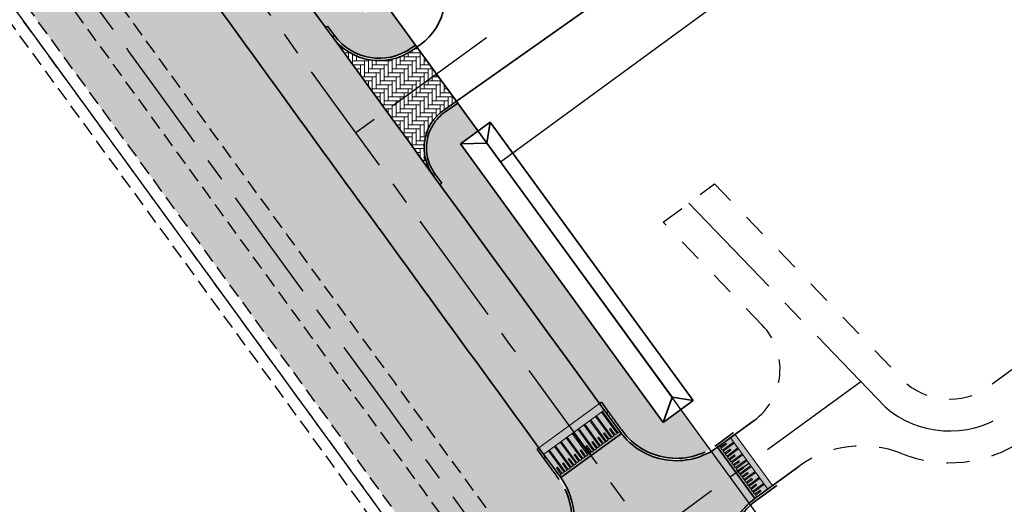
# Model space of a CAD drawing. Header units: metres. Extents: x 150631 to 152219, y 482740 to 484556.
# Tile 27 of 48: x 151075 to 151161, y 483790 to 483832. Entities that reach past the tile are written whole.
import ezdxf

# ---------------------------------------------------------------- set-up
doc = ezdxf.new("R2010")
doc.units = ezdxf.units.M
for name, pattern in [('AM-AS', [16, 10, -2, 2, -2]), ('DASHED2', [0.375, 0.25, -0.125]), ('VH-OPSLUITBAND_150X250', [24, 16, -2, 4, -2]), ('XX-HIDDEN', [4, 2, -2])]:
    doc.linetypes.add(name, pattern=pattern)
doc.layers.get('0').update_dxf_attribs({"lineweight": 25})
for name, color, linetype, lineweight, true_color in [('B-WE-KG-GRENS_PERCEEL-GV', 1, 'Continuous', 30, 0xff0000), ('IRP-V-verharding-rijbaan', 7, 'Continuous', 0, 0xffb061), ('N-WE-GR-STADSLANDBOUW-A', 7, 'Continuous', 35, 0xffff9e)]:
    doc.layers.add(name, color=color, linetype=linetype, lineweight=lineweight, true_color=true_color)
for name, color, linetype, lineweight in [('N-WE-AM-AS_FIETSPAD-G', 3, 'AM-AS', 30), ('N-WE-AM-AS_KAVELWEG-G', 170, 'AM-AS', 30), ('N-WE-AM-AS_WEG-G', 10, 'AM-AS', 30), ('N-WE-VH-KANTOPSLUITING_OPSLUITBAND_200X250-G', 150, 'VH-OPSLUITBAND_150X250', 35), ('N-WE-VH-KANTOPSLUITING_VOORKANTBAND-G', 190, 'Continuous', 30), ('N-WE-VH-KANTVERHARDING-G', 2, 'Continuous', 35), ('N-WE-VH-MATERIAALGRENS-G', 7, 'XX-HIDDEN', 25), ('N-WE-VH-VERHARDING_ASFALT-A', 252, 'Continuous', 18), ('N-WE-VH-VERHARDING_BETONSTRAATSTEEN-A', 252, 'Continuous', 18), ('VRK-ontwerp', 2, 'Continuous', 0)]:
    doc.layers.add(name, color=color, linetype=linetype, lineweight=lineweight)
doc.layers.add('N-WE-VH-VERHARDING_TEGEL-A', color=252, linetype='Continuous', lineweight=18, plot=False)

# ---------------------------------------------------------------- blocks, each defined once
blk = doc.blocks.new('*U72')
at = {"layer": 'VRK-ontwerp', "transparency": 33554607}
blk.add_hatch(color=9, dxfattribs=at).paths.add_polyline_path([(0, -5.551115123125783e-17), (1.909938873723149e-11, -0.6999999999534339), (6.500000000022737, -0.7000000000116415), (6.500000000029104, 5.820766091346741e-11)])
at = {"layer": 'VRK-ontwerp'}
blk.add_hatch(color=7, dxfattribs=at).paths.add_polyline_path([(6.5, -3.199999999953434), (6.50000000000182, -2.999999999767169), (6.299999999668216, -2.999999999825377), (6.2999999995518, -0.7000000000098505), (6.194999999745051, -0.7000000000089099), (6.194999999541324, -2.999999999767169), (5.984999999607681, -2.999999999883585), (5.984999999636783, -2.299999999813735), (5.879999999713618, -2.299999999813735), (5.879999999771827, -2.999999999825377), (5.669999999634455, -2.999999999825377), (5.669999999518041, -0.7000000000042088), (5.564999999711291, -0.7000000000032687), (5.564999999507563, -2.999999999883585), (5.35499999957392, -3), (5.354999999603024, -2.299999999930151), (5.249999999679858, -2.299999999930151), (5.249999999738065, -2.999999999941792), (5.039999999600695, -2.999999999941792), (5.03999999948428, -0.6999999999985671), (4.93499999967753, -0.699999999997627), (4.934999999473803, -2.999999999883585), (4.72499999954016, -3), (4.724999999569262, -2.299999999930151), (4.619999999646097, -2.299999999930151), (4.619999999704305, -2.999999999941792), (4.409999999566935, -2.999999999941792), (4.409999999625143, -0.6999999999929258), (4.304999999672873, -0.6999999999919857), (4.304999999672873, -2.999999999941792), (4.094999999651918, -3), (4.094999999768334, -2.299999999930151), (3.989999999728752, -2.299999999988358), (3.989999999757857, -3), (3.77999999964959, -2.999999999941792), (3.779999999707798, -0.6999999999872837), (3.674999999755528, -0.6999999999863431), (3.67499999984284, -2.999999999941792), (3.464999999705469, -2.999999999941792), (3.464999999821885, -2.299999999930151), (3.359999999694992, -2.300000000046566), (3.359999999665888, -2.999999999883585), (3.149999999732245, -2.999999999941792), (3.149999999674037, -0.699999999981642), (3.044999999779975, -0.6999999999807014), (3.044999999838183, -2.999999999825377), (2.834999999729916, -2.999999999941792), (2.83499999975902, -2.299999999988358), (2.729999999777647, -2.299999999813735), (2.729999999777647, -3), (2.519999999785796, -3), (2.51999999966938, -0.6999999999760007), (2.414999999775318, -0.6999999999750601), (2.414999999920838, -2.999999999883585), (2.204999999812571, -3.000000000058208), (2.204999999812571, -2.299999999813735), (2.099999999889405, -2.299999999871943), (2.099999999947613, -3.000000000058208), (1.889999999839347, -3.000000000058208), (1.889999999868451, -0.699999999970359), (1.784999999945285, -0.6999999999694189), (1.785000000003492, -3.000000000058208), (1.574999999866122, -3.000000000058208), (1.57499999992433, -2.299999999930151), (1.469999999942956, -2.299999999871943), (1.469999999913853, -3), (1.259999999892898, -2.999999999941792), (1.259999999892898, -0.6999999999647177), (1.154999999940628, -0.6999999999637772), (1.155000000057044, -3), (0.9449999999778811, -3), (0.9449999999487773, -2.299999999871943), (0.8399999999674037, -2.300000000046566), (0.8400000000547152, -3), (0.6300000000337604, -2.999999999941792), (0.6299999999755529, -0.6999999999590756), (0.5250000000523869, -0.699999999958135), (0.5249999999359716, -3), (0.3150000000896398, -3), (0.315000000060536, -2.299999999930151), (0.2099999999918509, -2.299999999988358), (0.2100000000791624, -3), (8.185452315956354e-11, -2.999999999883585), (8.731171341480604e-11, -3.199999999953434)])
at = {"layer": 'VRK-ontwerp', "true_color": 0x636466, "transparency": 33554602}
for points in [[(0.5250000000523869, -0.6999999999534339), (2.91038304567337e-11, -0.6999999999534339), (8.731149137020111e-11, -2.999999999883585), (0.2100000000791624, -3), (0.2099999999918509, -2.299999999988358), (0.315000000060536, -2.299999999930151), (0.3150000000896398, -3), (0.5249999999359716, -3)], [(1.154999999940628, -0.6999999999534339), (0.6299999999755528, -0.6999999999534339), (0.6300000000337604, -2.999999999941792), (0.8400000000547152, -3), (0.8399999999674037, -2.300000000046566), (0.9449999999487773, -2.299999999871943), (0.9449999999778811, -3), (1.155000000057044, -3)], [(1.784999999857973, -0.6999999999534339), (1.259999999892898, -0.6999999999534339), (1.259999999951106, -2.999999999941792), (1.46999999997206, -3), (1.469999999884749, -2.300000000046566), (1.574999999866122, -2.299999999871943), (1.574999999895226, -3), (1.784999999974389, -3)], [(2.414999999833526, -0.6999999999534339), (1.889999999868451, -0.6999999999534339), (1.889999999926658, -2.999999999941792), (2.099999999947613, -3), (2.099999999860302, -2.300000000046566), (2.204999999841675, -2.299999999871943), (2.204999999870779, -3), (2.414999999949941, -3)], [(3.044999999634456, -0.6999999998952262), (2.51999999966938, -0.6999999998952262), (2.519999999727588, -2.999999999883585), (2.729999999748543, -2.999999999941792), (2.729999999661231, -2.299999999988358), (2.834999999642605, -2.299999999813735), (2.834999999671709, -2.999999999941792), (3.044999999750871, -2.999999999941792)], [(3.674999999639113, -0.6999999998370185), (3.149999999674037, -0.6999999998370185), (3.149999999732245, -2.999999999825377), (3.3599999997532, -2.999999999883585), (3.359999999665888, -2.299999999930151), (3.464999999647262, -2.299999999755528), (3.464999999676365, -2.999999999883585), (3.674999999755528, -2.999999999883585)], [(4.304999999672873, -0.7000000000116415), (3.779999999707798, -0.7000000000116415), (3.779999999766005, -3), (3.98999999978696, -3.000000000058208), (3.989999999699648, -2.300000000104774), (4.094999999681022, -2.299999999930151), (4.094999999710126, -3.000000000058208), (4.304999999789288, -3.000000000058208)], [(4.934999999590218, -0.7000000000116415), (4.409999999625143, -0.7000000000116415), (4.40999999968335, -3), (4.619999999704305, -3.000000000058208), (4.619999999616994, -2.300000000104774), (4.724999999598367, -2.299999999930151), (4.724999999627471, -3.000000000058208), (4.934999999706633, -3.000000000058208)], [(5.564999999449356, -0.6999999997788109), (5.03999999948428, -0.6999999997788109), (5.039999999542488, -2.999999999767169), (5.249999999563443, -2.999999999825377), (5.249999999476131, -2.299999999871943), (5.354999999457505, -2.29999999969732), (5.354999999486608, -2.999999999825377), (5.564999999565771, -2.999999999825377)], [(6.194999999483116, -0.6999999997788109), (5.669999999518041, -0.6999999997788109), (5.669999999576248, -2.999999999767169), (5.879999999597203, -2.999999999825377), (5.879999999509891, -2.299999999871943), (5.984999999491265, -2.29999999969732), (5.984999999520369, -2.999999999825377), (6.194999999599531, -2.999999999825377)], [(6.299999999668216, -2.999999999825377), (6.500000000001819, -2.999999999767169), (6.500000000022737, -0.7000000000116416), (6.299999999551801, -0.7000000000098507)]]:
    blk.add_hatch(color=251, dxfattribs=at).paths.add_polyline_path(points)
at = {"layer": 'N-WE-VH-KANTVERHARDING-G', "lineweight": 5}
for p, q in [((0, 0), (8.731149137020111e-11, -3.199999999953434)), ((0, 0), (6.500000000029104, 5.820766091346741e-11)), ((6.500000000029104, 5.820766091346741e-11), (6.5, -3.199999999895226)), ((2.91038304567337e-11, -0.6999999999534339), (6.5, -0.7000000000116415)), ((0.5249999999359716, -0.7000000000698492), (0.6299999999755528, -0.7000000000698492)), ((0.5250000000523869, -0.7000000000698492), (0.5249999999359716, -3.000000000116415)), ((0.6299999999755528, -0.7000000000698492), (0.6300000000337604, -2.999999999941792)), ((1.154999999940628, -0.7000000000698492), (1.259999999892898, -0.7000000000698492)), ((1.154999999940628, -0.7000000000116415), (1.155000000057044, -2.999999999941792)), ((1.259999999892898, -0.7000000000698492), (1.259999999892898, -2.999999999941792)), ((1.784999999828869, -0.7000000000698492), (1.889999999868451, -0.7000000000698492)), ((1.784999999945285, -0.7000000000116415), (1.785000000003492, -2.999999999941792)), ((1.889999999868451, -0.7000000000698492), (1.889999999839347, -3.000000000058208)), ((2.414999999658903, -0.7000000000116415), (2.51999999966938, -0.7000000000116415)), ((2.414999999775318, -0.7000000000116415), (2.414999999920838, -2.999999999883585)), ((2.51999999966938, -0.7000000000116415), (2.519999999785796, -3)), ((3.044999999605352, -0.7000000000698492), (3.149999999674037, -0.6999999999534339)), ((3.044999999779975, -0.7000000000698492), (3.044999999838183, -2.999999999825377)), ((3.149999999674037, -0.6999999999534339), (3.149999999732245, -2.999999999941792)), ((3.674999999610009, -0.7000000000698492), (3.779999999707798, -0.7000000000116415)), ((3.674999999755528, -0.7000000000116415), (3.674999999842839, -3)), ((3.779999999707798, -0.7000000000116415), (3.77999999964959, -3)), ((4.304999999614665, -0.7000000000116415), (4.409999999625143, -0.6999999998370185)), ((4.304999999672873, -0.7000000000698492), (4.304999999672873, -2.999999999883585)), ((4.409999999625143, -0.6999999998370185), (4.409999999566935, -2.999999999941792)), ((4.934999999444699, -0.7000000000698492), (5.03999999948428, -0.6999999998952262)), ((4.93499999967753, -0.7000000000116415), (4.934999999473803, -2.999999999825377)), ((5.03999999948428, -0.6999999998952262), (5.039999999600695, -2.999999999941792)), ((5.56499999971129, -0.7000000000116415), (5.564999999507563, -2.999999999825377)), ((5.669999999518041, -0.6999999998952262), (5.669999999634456, -2.999999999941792)), ((6.19499999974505, -0.6999999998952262), (6.194999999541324, -2.999999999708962)), ((6.299999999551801, -0.6999999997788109), (6.299999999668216, -2.999999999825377)), ((0.2100000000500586, -2.299999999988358), (0.3150000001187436, -2.299999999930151)), ((0.2099999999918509, -2.300000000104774), (0.2100000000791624, -3)), ((0.315000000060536, -2.299999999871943), (0.3150000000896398, -3)), ((0.8399999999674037, -2.300000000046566), (0.9450000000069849, -2.299999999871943)), ((0.8399999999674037, -2.300000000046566), (0.8400000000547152, -3.000000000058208)), ((0.9449999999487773, -2.299999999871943), (0.9449999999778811, -3)), ((1.469999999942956, -2.299999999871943), (1.57499999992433, -2.299999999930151)), ((1.469999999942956, -2.299999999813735), (1.469999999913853, -2.999999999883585)), ((1.57499999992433, -2.299999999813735), (1.574999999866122, -3.000000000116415)), ((2.099999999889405, -2.299999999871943), (2.204999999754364, -2.299999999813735)), ((2.099999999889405, -2.299999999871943), (2.099999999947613, -3.000000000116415)), ((2.204999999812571, -2.299999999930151), (2.204999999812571, -2.999999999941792)), ((2.729999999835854, -2.299999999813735), (2.83499999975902, -2.299999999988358)), ((2.729999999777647, -2.299999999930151), (2.729999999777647, -3.000000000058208)), ((2.83499999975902, -2.299999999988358), (2.834999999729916, -2.999999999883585)), ((3.359999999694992, -2.300000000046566), (3.464999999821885, -2.299999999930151)), ((3.359999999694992, -2.300000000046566), (3.359999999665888, -2.999999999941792)), ((3.464999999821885, -2.299999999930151), (3.464999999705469, -2.999999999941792)), ((3.989999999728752, -2.299999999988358), (4.094999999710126, -2.299999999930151)), ((3.989999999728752, -2.299999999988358), (3.989999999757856, -3)), ((4.094999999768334, -2.299999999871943), (4.094999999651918, -2.999999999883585)), ((4.619999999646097, -2.299999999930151), (4.724999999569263, -2.299999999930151)), ((4.619999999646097, -2.299999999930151), (4.619999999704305, -2.999999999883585)), ((4.724999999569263, -2.299999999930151), (4.724999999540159, -2.999999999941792)), ((5.249999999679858, -2.299999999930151), (5.354999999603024, -2.299999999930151)), ((5.249999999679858, -2.299999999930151), (5.249999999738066, -2.999999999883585)), ((5.354999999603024, -2.299999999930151), (5.35499999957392, -2.999999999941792)), ((5.879999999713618, -2.299999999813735), (5.984999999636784, -2.299999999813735)), ((5.879999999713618, -2.299999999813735), (5.879999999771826, -2.999999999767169)), ((5.984999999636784, -2.299999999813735), (5.98499999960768, -2.999999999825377)), ((0.2100000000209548, -3), (1.455191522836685e-10, -2.999999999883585)), ((8.731149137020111e-11, -3.199999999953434), (6.5, -3.199999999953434)), ((0.5250000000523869, -3), (0.3150000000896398, -3)), ((0.8399999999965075, -3), (0.6300000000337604, -2.999999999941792)), ((1.154999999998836, -3), (0.9449999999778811, -3)), ((1.259999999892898, -2.999999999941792), (1.46999999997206, -3)), ((1.57499999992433, -3.000000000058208), (1.785000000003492, -3.000000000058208)), ((1.889999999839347, -3.000000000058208), (2.099999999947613, -3.000000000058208)), ((2.204999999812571, -3.000000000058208), (2.414999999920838, -2.999999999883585)), ((2.519999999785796, -3), (2.729999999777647, -3)), ((2.834999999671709, -2.999999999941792), (3.04499999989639, -2.999999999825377)), ((3.149999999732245, -2.999999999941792), (3.359999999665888, -2.999999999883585)), ((3.464999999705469, -2.999999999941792), (3.674999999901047, -2.999999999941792)), ((3.779999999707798, -2.999999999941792), (3.989999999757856, -3)), ((4.094999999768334, -3), (4.304999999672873, -2.999999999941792)), ((4.409999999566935, -2.999999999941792), (4.619999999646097, -2.999999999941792)), ((4.724999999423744, -3), (4.934999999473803, -2.999999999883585)), ((5.039999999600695, -2.999999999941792), (5.249999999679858, -2.999999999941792)), ((5.354999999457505, -3), (5.564999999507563, -2.999999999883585)), ((5.669999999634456, -2.999999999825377), (5.879999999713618, -2.999999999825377)), ((5.984999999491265, -2.999999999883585), (6.194999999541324, -2.999999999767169)), ((6.299999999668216, -2.999999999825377), (6.500000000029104, -2.999999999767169))]:
    blk.add_line(p, q, dxfattribs=at)

msp = doc.modelspace()

# ---------------------------------------------------------------- hatches: boundary and pattern name
at = {"layer": 'IRP-V-verharding-rijbaan', "transparency": 33554610}
h = msp.add_hatch(color=256, dxfattribs=at)
h.dxf.hatch_style = 1
h.paths.add_polyline_path([(151120.8509367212, 483777.3418068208), (151117.6035623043, 483781.7812568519), (151115.8406969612, 483780.4677182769), (151119.1411968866, 483776.0609135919)])
edge = h.paths.add_edge_path()
edge.add_line((151120.4037868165, 483783.8806051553), (151123.6512006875, 483779.4411911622))
edge.add_line((151123.6512006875, 483779.4411911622), (151124.1972241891, 483779.8504393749))
edge.add_arc((151127.7957078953, 483775.0493025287), 5.999999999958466, 36.21659925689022, 126.85180036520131, ccw=False)
edge.add_line((151132.6364429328, 483778.5943391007), (151137.8805725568, 483782.434795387))
edge.add_arc((151142.6644603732, 483786.0588310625), 6.001601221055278, 126.19838180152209, 217.1457601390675, ccw=False)
edge.add_arc((155198.8566674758, 486762.5836077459), 5031.138373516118, 216.1410733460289, 216.2037086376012, ccw=False)
edge.add_arc((151132.3304552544, 483800.1862976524), 6.002026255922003, 217.2994873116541, 306.1827210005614, ccw=False)
edge.add_line((151127.555969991, 483796.5491820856), (151122.307645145, 483792.7144609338))
edge.add_arc((151117.463037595, 483789.1747183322), 5.999999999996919, -53.1481996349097, 36.153963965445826, ccw=False)
edge.add_line((151121.0615213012, 483784.3735814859), (151120.4037868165, 483783.8806051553))
at = {"layer": 'N-WE-GR-STADSLANDBOUW-A', "transparency": 33554559}
h = msp.add_hatch(color=256, dxfattribs=at)
h.dxf.hatch_style = 1
edge = h.paths.add_edge_path()
edge.add_arc((164043.8852763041, 493233.9454272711), 15993.25000235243, 215.5787780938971, 215.9766997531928, ccw=False)
edge.add_line((151036.3140549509, 483928.7244971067), (151037.8853708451, 483929.8318360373))
edge.add_line((151037.8853708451, 483929.8318360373), (151031.3018293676, 483939.084527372))
edge.add_arc((151035.1083637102, 483934.7084222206), 5.799999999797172, 131.0182224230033, 215.5826044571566)
edge.add_line((151030.3913544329, 483931.333540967), (151034.6778371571, 483925.3397753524))
edge.add_line((151034.6778371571, 483925.3397753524), (151034.5150406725, 483925.2233372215))
edge.add_line((151034.5150406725, 483925.2233372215), (151072.8997783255, 483871.8118109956))
edge.add_line((151072.8997783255, 483871.8118109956), (151073.0619485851, 483871.9288614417))
edge.add_line((151073.0619485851, 483871.9288614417), (151087.0558376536, 483852.5711742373))
edge.add_line((151087.0558376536, 483852.5711742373), (151086.8938423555, 483852.453881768))
edge.add_line((151086.8938423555, 483852.453881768), (151101.9638656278, 483831.6753908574))
edge.add_line((151101.9638656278, 483831.6753908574), (151102.1256651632, 483831.7929532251))
edge.add_line((151102.1256651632, 483831.7929532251), (151102.7134770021, 483830.9839555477))
edge.add_arc((151106.6155724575, 483833.8378519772), 4.834363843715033, 216.1808174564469, 310.2286256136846)
edge.add_line((151109.7377941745, 483830.1469435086), (151106.9315672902, 483833.996997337))
edge.add_line((151106.9315672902, 483833.996997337), (151105.3991814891, 483832.9016973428))
edge.add_line((151105.3991814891, 483832.9016973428), (151101.2523959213, 483838.6114916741))
h = msp.add_hatch(color=256, dxfattribs=at)
h.dxf.hatch_style = 1
edge = h.paths.add_edge_path()
edge.add_line((151120.8483259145, 483794.3729286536), (151120.25853028, 483795.1804811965))
edge.add_line((151120.25853028, 483795.1804811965), (151120.4200407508, 483795.2984403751))
edge.add_line((151120.4200407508, 483795.2984403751), (151081.6282326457, 483848.6429296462))
edge.add_line((151081.6282326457, 483848.6429296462), (151081.4662373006, 483848.5256372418))
edge.add_line((151081.4662373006, 483848.5256372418), (151079.5897937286, 483851.1177821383))
edge.add_arc((151074.8912497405, 483847.7172403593), 5.799999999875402, 35.89490393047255, 126.085609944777)
edge.add_line((151071.4750879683, 483852.4044398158), (151070.8859851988, 483851.9739144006))
edge.add_arc((164043.885274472, 493233.9454259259), 16010.00000007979, 215.8741593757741, 216.174765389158)
edge.add_line((151120.2874296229, 483784.0396725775), (151120.9415718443, 483784.5336193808))
edge.add_arc((151117.4630375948, 483789.1747183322), 5.800000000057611, 306.8518003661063, 396.1539639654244)
edge.add_line((151122.1461582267, 483792.5964695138), (151120.8483259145, 483794.3729286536))
h = msp.add_hatch(color=256, dxfattribs=at)
h.dxf.hatch_style = 1
edge = h.paths.add_edge_path()
edge.add_arc((164043.8852744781, 493233.9454259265), 16013.50000008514, 215.881383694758, 216.1678318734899, ccw=False)
edge.add_arc((151067.6127671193, 483847.1146472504), 2.000000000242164, 35.8813836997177, 126.0856099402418)
edge.add_line((151066.4347803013, 483848.7309229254), (151065.9404828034, 483848.3706651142))
edge.add_line((151065.9404828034, 483848.3706651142), (151065.1323449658, 483847.7816717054))
edge.add_line((151065.1323449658, 483847.7816717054), (151064.6847624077, 483847.4554610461))
edge.add_line((151064.6847624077, 483847.4554610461), (151066.3307504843, 483845.1903476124))
edge.add_line((151066.3307504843, 483845.1903476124), (151067.1418004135, 483845.7812559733))
edge.add_line((151067.1418004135, 483845.7812559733), (151113.3652127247, 483782.3373388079))
edge.add_line((151113.3652127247, 483782.3373388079), (151112.5609905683, 483781.7429709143))
edge.add_line((151112.5609905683, 483781.7429709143), (151114.2029039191, 483779.4893657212))
edge.add_line((151114.2029039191, 483779.4893657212), (151114.5829544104, 483779.7677937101))
edge.add_line((151114.5829544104, 483779.7677937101), (151115.383143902, 483780.3675410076))
edge.add_line((151115.383143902, 483780.3675410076), (151115.90335567, 483780.757443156))
edge.add_arc((151114.7038611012, 483782.3578221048), 2.000000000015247, 306.8518003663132, 396.1678318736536)
at = {"layer": 'N-WE-GR-STADSLANDBOUW-A', "transparency": 33554610}
h = msp.add_hatch(color=256, dxfattribs=at)
h.dxf.hatch_style = 1
h.paths.add_polyline_path([(151135.2355214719, 483795.1642548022), (151132.7202705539, 483798.6151848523), (151131.1848077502, 483797.4960417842), (151113.6217852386, 483821.5924853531), (151115.157246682, 483822.7116274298), (151113.3901841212, 483825.1359809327), (151112.2960883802, 483824.3648229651, 0.4187054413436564), (151111.4131901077, 483819.0222880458), (151112.0017497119, 483818.2138342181), (151111.8400842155, 483818.0961406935, 0.0003667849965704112), (151125.6683657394, 483799.1331615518), (151125.8298762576, 483799.2511206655), (151126.4196718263, 483798.4435680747), (151126.4196970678, 483798.4435865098, 3.253752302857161e-05), (151127.6481212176, 483796.7626641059, 0.3833647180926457)])
at = {"layer": 'N-WE-VH-VERHARDING_ASFALT-A', "transparency": 33554585}
h = msp.add_hatch(color=256, dxfattribs=at)
h.dxf.hatch_style = 1
edge = h.paths.add_edge_path()
edge.add_line((151086.8935831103, 483852.453694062), (151081.6282326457, 483848.6429296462))
edge.add_arc((164108.2858345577, 493280.6806884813), 16082.82141172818, 215.9066670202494, 216.1416450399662)
edge.add_line((151120.4197824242, 483795.2982516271), (151125.6681072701, 483799.132972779))
edge.add_arc((164170.2799614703, 493325.8589208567), 16153.03085233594, 215.9075077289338, 216.1413601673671, ccw=False)
at = {"layer": 'N-WE-VH-VERHARDING_BETONSTRAATSTEEN-A', "transparency": 33554597}
h = msp.add_hatch(dxfattribs=at)
h.set_pattern_fill('AVH-BSS_DIKFORMAAT_ELLEBOOG', color=256, scale=5, pattern_type=2)
h.set_pattern_definition([(0, (150748.2330259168, 482860.0165912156), (0.345, 0.345), [1.38, -0.6900000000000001]), (270, (150748.2330259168, 482861.0515912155), (0.3450000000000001, 0.345), [1.38, -0.6900000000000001])])
h.paths.add_polyline_path([(151109.8556132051, 483829.9852995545), (151109.4772267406, 483829.7185991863, -0.410005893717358), (151102.5516774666, 483830.8663931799, 0.0002311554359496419), (151111.2514993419, 483818.9045761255, -0.4187054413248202), (151112.180865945, 483824.5282970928), (151113.2723650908, 483825.2976248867)])
at = {"layer": 'N-WE-VH-VERHARDING_TEGEL-A'}
h = msp.add_hatch(dxfattribs=at)
h.set_pattern_fill('AVH-TEGEL_150X300_HALFST', color=256, scale=2.5, angle=89.17785501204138, pattern_type=2)
h.set_pattern_definition([(36.02452504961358, (151085.5762107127, 483560.1707494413), (-0.2205493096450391, 0.3032869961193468), []), (126.0245250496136, (151085.5762107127, 483560.1707494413), (-0.6065739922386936, -0.4410986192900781), [0.375, -0.375]), (126.0245250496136, (151085.8794977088, 483560.3912987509), (-0.6065739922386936, -0.4410986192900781), [-0.375, 0.375])])
edge = h.paths.add_edge_path()
edge.add_line((151070.8854308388, 483851.9746812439), (151066.4347803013, 483848.7309229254))
edge.add_arc((151067.6127671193, 483847.1146472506), 2.00000000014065, 35.88138369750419, 126.0856099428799, ccw=False)
edge.add_arc((164043.8852744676, 493233.945425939), 16013.50000008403, 215.8813836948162, 216.167831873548)
edge.add_arc((151114.7038611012, 483782.3578221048), 2.000000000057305, -53.14819963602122, 36.16783187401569, ccw=False)
edge.add_line((151115.9033556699, 483780.757443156), (151120.2856990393, 483784.0420383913))
edge.add_arc((164043.928397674, 493233.9766164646), 16010.05322076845, 215.8741560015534, 216.1747539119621, ccw=False)
at = {"layer": 'VRK-ontwerp'}
msp.add_hatch(color=7, dxfattribs=at).paths.add_polyline_path([(151136.0352741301, 483795.4598752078), (151135.8738251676, 483795.3418318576), (151139.1200172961, 483790.9019853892), (151139.2814662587, 483791.0200287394), (151139.1575207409, 483791.1895501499), (151139.6418676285, 483791.5436802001), (151139.5798948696, 483791.6284409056), (151139.0955479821, 483791.2743108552), (151138.9716024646, 483791.4438322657), (151139.9402962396, 483792.1520923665), (151139.8783234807, 483792.236853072), (151138.9096297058, 483791.5285929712), (151138.785684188, 483791.6981143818), (151139.2700310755, 483792.0522444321), (151139.2080583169, 483792.1370051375), (151138.7237114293, 483791.782875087), (151138.5997659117, 483791.9523964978), (151139.5684596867, 483792.6606565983), (151139.506486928, 483792.7454173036), (151138.5377931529, 483792.0371572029), (151138.4138476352, 483792.2066786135), (151138.8981945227, 483792.560808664), (151138.8362217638, 483792.6455693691), (151138.3518748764, 483792.2914393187), (151138.2279293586, 483792.4609607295), (151139.1966231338, 483793.1692208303), (151139.134650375, 483793.2539815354), (151138.1659566, 483792.5457214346), (151138.0420110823, 483792.7152428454), (151138.5263579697, 483793.0693728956), (151138.4643852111, 483793.1541336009), (151137.9800383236, 483792.8000035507), (151137.856092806, 483792.9695249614), (151138.824786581, 483793.677785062), (151138.7628138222, 483793.7625457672), (151137.7941200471, 483793.0542856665), (151137.6701745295, 483793.2238070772), (151138.154521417, 483793.5779371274), (151138.0925486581, 483793.6626978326), (151137.6082017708, 483793.3085677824), (151137.4842562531, 483793.4780891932), (151138.4529500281, 483794.1863492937), (151138.3909772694, 483794.271109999), (151137.4222834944, 483793.5628498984), (151137.2983379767, 483793.732371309), (151137.7826848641, 483794.0865013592), (151137.7207121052, 483794.1712620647), (151137.2363652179, 483793.8171320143), (151137.1124197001, 483793.986653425), (151138.0811134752, 483794.6949135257), (151138.0191407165, 483794.779674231), (151137.0504469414, 483794.0714141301), (151136.9265014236, 483794.2409355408), (151137.4108483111, 483794.595065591), (151137.3488755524, 483794.6798262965), (151136.864528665, 483794.3256962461), (151136.7405831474, 483794.4952176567), (151137.7092769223, 483795.2034777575), (151137.6473041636, 483795.2882384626), (151136.6786103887, 483794.5799783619), (151136.5546648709, 483794.7494997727), (151137.0390117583, 483795.1036298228), (151136.9770389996, 483795.1883905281), (151136.4926921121, 483794.8342604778), (151136.3687465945, 483795.0037818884), (151137.3374403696, 483795.7120419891), (151137.2754676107, 483795.7968026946), (151136.3067738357, 483795.0885425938), (151136.182828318, 483795.2580640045), (151136.6671752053, 483795.6121940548), (151136.6052024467, 483795.6969547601), (151136.1208555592, 483795.3428247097)])
at = {"layer": 'VRK-ontwerp', "true_color": 0x636466, "transparency": 33554602}
for points in [[(151137.0039679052, 483796.1681353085), (151136.0352741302, 483795.4598752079), (151136.1208555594, 483795.3428247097), (151136.605202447, 483795.6969547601), (151136.6671752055, 483795.6121940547), (151136.1828283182, 483795.2580640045), (151136.3067738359, 483795.0885425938), (151137.2754676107, 483795.7968026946)], [(151137.6473041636, 483795.2882384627), (151137.3374403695, 483795.7120419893), (151136.3687465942, 483795.0037818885), (151136.492692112, 483794.8342604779), (151136.9770389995, 483795.1883905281), (151137.0390117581, 483795.1036298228), (151136.5546648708, 483794.7494997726), (151136.6786103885, 483794.579978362)], [(151138.0191407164, 483794.779674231), (151137.7092769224, 483795.2034777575), (151136.7405831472, 483794.4952176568), (151136.8645286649, 483794.3256962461), (151137.3488755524, 483794.6798262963), (151137.4108483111, 483794.5950655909), (151136.9265014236, 483794.2409355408), (151137.0504469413, 483794.0714141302)], [(151138.3909772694, 483794.271109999), (151138.0811134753, 483794.6949135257), (151137.1124197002, 483793.9866534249), (151137.236365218, 483793.8171320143), (151137.7207121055, 483794.1712620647), (151137.7826848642, 483794.0865013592), (151137.2983379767, 483793.732371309), (151137.4222834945, 483793.5628498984)], [(151138.7628138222, 483793.7625457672), (151138.4529500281, 483794.1863492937), (151137.484256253, 483793.4780891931), (151137.6082017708, 483793.3085677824), (151138.0925486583, 483793.6626978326), (151138.1545214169, 483793.5779371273), (151137.6701745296, 483793.2238070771), (151137.7941200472, 483793.0542856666)], [(151139.134650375, 483793.2539815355), (151138.8247865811, 483793.6777850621), (151137.8560928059, 483792.9695249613), (151137.9800383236, 483792.8000035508), (151138.464385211, 483793.1541336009), (151138.5263579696, 483793.0693728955), (151138.0420110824, 483792.7152428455), (151138.1659566, 483792.5457214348)], [(151139.5064869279, 483792.7454173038), (151139.1966231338, 483793.1692208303), (151138.2279293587, 483792.4609607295), (151138.3518748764, 483792.2914393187), (151138.8362217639, 483792.6455693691), (151138.8981945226, 483792.5608086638), (151138.4138476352, 483792.2066786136), (151138.5377931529, 483792.0371572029)], [(151139.8783234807, 483792.236853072), (151139.5684596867, 483792.6606565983), (151138.5997659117, 483791.9523964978), (151138.7237114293, 483791.782875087), (151139.2080583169, 483792.1370051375), (151139.2700310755, 483792.0522444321), (151138.785684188, 483791.6981143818), (151138.9096297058, 483791.5285929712)], [(151140.2501600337, 483791.7282888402), (151139.9402962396, 483792.1520923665), (151138.9716024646, 483791.4438322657), (151139.0955479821, 483791.2743108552), (151139.5798948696, 483791.6284409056), (151139.6418676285, 483791.5436802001), (151139.1575207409, 483791.1895501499), (151139.2814662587, 483791.0200287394)]]:
    msp.add_hatch(color=251, dxfattribs=at).paths.add_polyline_path(points)
at = {"layer": 'VRK-ontwerp', "transparency": 33554607}
msp.add_hatch(color=9, dxfattribs=at).paths.add_polyline_path([(151137.4075903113, 483796.4632436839), (151137.003967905, 483796.1681353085), (151140.2501600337, 483791.7282888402), (151140.6537824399, 483792.0233972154)])

# ---------------------------------------------------------------- linework, layer by layer
at = {"linetype": 'DASHED2', "ltscale": 5, "flags": 128}
for points in [[(151120.2874432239, 483784.0396539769, -0.001311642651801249), (151070.8859713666, 483851.9739335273, -0.001311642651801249)], [(151116.31844465, 483783.5381271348, -0.001249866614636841), (151069.2332313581, 483848.2868655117)]]:
    msp.add_lwpolyline(points, format="xyb", dxfattribs=at)
for points in [[(151067.1418004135, 483845.7812559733), (151113.3652127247, 483782.337338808)], [(151065.5253272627, 483844.6035401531), (151111.748739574, 483781.1596229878)], [(151066.9224217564, 483844.3841614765), (151111.9680642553, 483782.5567915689)]]:
    msp.add_lwpolyline(points, dxfattribs=at)
at = {"layer": 'B-WE-KG-GRENS_PERCEEL-GV', "flags": 128}
for points in [[(151216.966, 484082.346), (151144.402, 484032.662), (151120.273, 484016.141), (151023.58, 483949.937), (151031.081, 483939.394), (151070.93, 483883.39), (151117.106, 483820.038), (151176.209, 483863.284)], [(150987.374, 483955.288), (151007.02, 483927.785), (151014.868, 483916.799), (151017.588, 483912.991), (151039.717, 483882.014), (151050.245, 483867.275), (151060.443, 483853.277), (151062.946, 483849.842), (151092.389, 483809.43), (151115.943, 483777.101), (151125.575, 483763.88), (151144.208, 483738.305)], [(151163.595, 483758.9), (151156.35, 483767.235), (151148.38, 483777.13), (151117.106, 483820.038), (151070.93, 483883.39), (151023.58, 483949.937)]]:
    msp.add_lwpolyline(points, dxfattribs=at)
at = {"layer": 'N-WE-AM-AS_FIETSPAD-G', "flags": 128}
msp.add_lwpolyline([(151118.8852701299, 483782.9924076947, -0.00131183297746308), (151069.4711798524, 483850.9439356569, -0.001161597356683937)], format="xyb", dxfattribs=at)
at = {"layer": 'N-WE-AM-AS_KAVELWEG-G'}
for p, q in [((151115.8706684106, 483830.7739187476), (151104.574066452, 483822.5573527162)), ((151133.3996670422, 483816.4803803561), (151150.3817078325, 483798.8390455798))]:
    msp.add_line(p, q, dxfattribs=at)
at = {"layer": 'N-WE-AM-AS_KAVELWEG-G', "flags": 128}
msp.add_lwpolyline([(151148.286285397, 483801.0158186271), (151130.0297127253, 483787.6586140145)], dxfattribs=at)
at = {"layer": 'N-WE-AM-AS_KAVELWEG-G'}
msp.add_arc((151155.9809046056, 483805.3020794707), 8.551129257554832, 229.0962462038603, 303.5726892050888, dxfattribs=at)
at = {"layer": 'N-WE-AM-AS_WEG-G', "linetype": 'AM-AS', "flags": 128}
msp.add_lwpolyline([(151810.612228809, 482928.568582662), (151724.670039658, 483030.2333363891, -0.002662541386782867), (151683.6773251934, 483079.2524796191), (151640.1631971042, 483131.8534020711), (151616.3408280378, 483160.6504535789, -0.005737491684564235), (151472.0979927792, 483339.1459277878), (151434.6925898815, 483386.5360049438, -0.008254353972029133), (151164.3626081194, 483740.9008200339, -0.006546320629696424), (150920.2316752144, 484081.3656688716, 0.006168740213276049), (150902.9960260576, 484105.4408634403), (150859.0324023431, 484165.2767445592)], format="xyb", dxfattribs=at)
at = {"layer": 'N-WE-VH-KANTOPSLUITING_OPSLUITBAND_200X250-G', "ltscale": 0.5}
for p, q in [((151109.3620043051, 483829.8820733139), (151109.7403907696, 483830.148773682)), ((151112.2960883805, 483824.3648229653), (151113.3901841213, 483825.1359809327))]:
    msp.add_line(p, q, dxfattribs=at)
at = {"layer": 'N-WE-VH-KANTOPSLUITING_OPSLUITBAND_200X250-G', "ltscale": 0.5, "flags": 128}
for points in [[(151127.6463897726, 483796.7644390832, -3.249916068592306e-05), (151126.4196970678, 483798.4435865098)], [(151127.6468248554, 483796.7644390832, 0.4145141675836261), (151135.7555229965, 483795.5035267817), (151137.5310481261, 483796.8025686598)], [(151122.1461582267, 483792.5964695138, -3.436821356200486e-05), (151120.8483511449, 483794.3729470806, -3.436821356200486e-05)], [(151141.0138447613, 483792.0393321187), (151139.2383196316, 483790.7402902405, 0.4143445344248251), (151137.9837442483, 483782.6330113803)]]:
    msp.add_lwpolyline(points, format="xyb", dxfattribs=at)
at = {"layer": 'N-WE-VH-KANTOPSLUITING_OPSLUITBAND_200X250-G', "ltscale": 0.5}
for centre, radius, start, end in [((151106.5966658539, 483833.805452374), 4.8, 216.0018829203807, 305.1775559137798), ((151114.4853146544, 483821.2588145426), 3.8, 125.1775559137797, 216.054859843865), ((151117.463037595, 483789.1747183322), 5.8, 306.851800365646, 36.15396396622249)]:
    msp.add_arc(centre, radius, start, end, dxfattribs=at)
at = {"layer": 'N-WE-VH-KANTVERHARDING-G'}
for p, q in [((151112.180865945, 483824.5282970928), (151127.8113110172, 483835.545196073)), ((151102.1256651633, 483831.7929532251), (151101.9638656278, 483831.6753908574)), ((151102.7134770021, 483830.9839555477), (151102.5516774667, 483830.8663931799)), ((151109.4772267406, 483829.7185991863), (151110.1587693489, 483830.198974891)), ((151109.8556132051, 483829.9852995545), (151109.7403907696, 483830.148773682)), ((151113.2723650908, 483825.2976248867), (151113.3901841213, 483825.1359809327)), ((151113.6217852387, 483821.5924853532), (151116.2077822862, 483823.4773246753)), ((151115.9229369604, 483821.6610474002), (151131.9545553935, 483799.6657467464)), ((151111.4131901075, 483819.0222880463), (151112.0017497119, 483818.2138342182)), ((151125.6681072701, 483799.132972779), (151125.8298762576, 483799.2511206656)), ((151125.8298762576, 483799.2511206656), (151126.4196718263, 483798.4435680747)), ((151133.7708047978, 483799.3808811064), (151131.1848077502, 483797.4960417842)), ((151126.2579028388, 483798.3254201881), (151126.4196970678, 483798.4435865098)), ((151135.8738251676, 483795.3418318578), (151139.0409732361, 483797.6590381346)), ((151122.307645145, 483792.7144609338), (151127.555969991, 483796.5491820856)), ((151120.4197824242, 483795.2982516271), (151120.25853028, 483795.1804811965)), ((151120.8483511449, 483794.3729470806), (151120.25853028, 483795.1804811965)), ((151139.1200174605, 483790.9019851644), (151135.8738251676, 483795.3418318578)), ((151121.0095780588, 483794.4906990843), (151120.8483259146, 483794.3729286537)), ((151142.9116438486, 483793.6760835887), (151139.1200174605, 483790.9019851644))]:
    msp.add_line(p, q, dxfattribs=at)
at = {"layer": 'N-WE-VH-KANTVERHARDING-G', "lineweight": 5}
for p, q in [((151135.8738251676, 483795.3418318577), (151137.4075903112, 483796.4632436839)), ((151136.6052024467, 483795.69695476), (151136.1208555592, 483795.3428247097)), ((151137.2754676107, 483795.7968026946), (151136.3067738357, 483795.0885425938)), ((151137.3374403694, 483795.7120419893), (151136.3687465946, 483795.0037818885)), ((151136.6671752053, 483795.6121940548), (151136.6052024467, 483795.6969547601)), ((151140.2501600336, 483791.7282888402), (151137.0039679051, 483796.1681353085)), ((151140.6537824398, 483792.0233972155), (151137.4075903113, 483796.463243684)), ((151139.1200172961, 483790.9019853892), (151135.8738251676, 483795.3418318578)), ((151136.1208555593, 483795.3428247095), (151136.0352741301, 483795.4598752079)), ((151136.6671752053, 483795.6121940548), (151136.182828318, 483795.2580640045)), ((151136.3067738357, 483795.0885425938), (151136.182828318, 483795.2580640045)), ((151136.4926921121, 483794.8342604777), (151136.3687465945, 483795.0037818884)), ((151136.9770389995, 483795.1883905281), (151136.4926921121, 483794.8342604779)), ((151137.0390117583, 483795.1036298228), (151136.554664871, 483794.7494997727)), ((151137.6473041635, 483795.2882384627), (151136.6786103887, 483794.5799783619)), ((151137.7092769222, 483795.2034777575), (151136.7405831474, 483794.4952176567)), ((151137.0390117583, 483795.1036298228), (151136.9770389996, 483795.1883905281)), ((151136.6786103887, 483794.5799783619), (151136.5546648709, 483794.7494997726)), ((151136.8645286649, 483794.3256962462), (151136.7405831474, 483794.4952176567)), ((151137.3488755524, 483794.6798262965), (151136.8645286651, 483794.3256962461)), ((151137.4108483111, 483794.5950655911), (151136.9265014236, 483794.2409355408)), ((151137.0504469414, 483794.0714141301), (151136.9265014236, 483794.2409355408)), ((151138.0191407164, 483794.779674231), (151137.0504469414, 483794.07141413)), ((151138.0811134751, 483794.6949135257), (151137.1124197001, 483793.9866534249)), ((151137.2363652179, 483793.8171320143), (151137.1124197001, 483793.986653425)), ((151137.7207121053, 483794.1712620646), (151137.2363652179, 483793.8171320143)), ((151137.7826848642, 483794.0865013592), (151137.2983379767, 483793.732371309)), ((151137.4108483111, 483794.595065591), (151137.3488755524, 483794.6798262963)), ((151138.3909772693, 483794.2711099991), (151137.4222834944, 483793.5628498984)), ((151138.4529500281, 483794.1863492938), (151137.4842562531, 483793.4780891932)), ((151137.7826848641, 483794.0865013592), (151137.7207121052, 483794.1712620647)), ((151137.4222834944, 483793.5628498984), (151137.2983379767, 483793.732371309)), ((151137.6082017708, 483793.3085677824), (151137.484256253, 483793.4780891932)), ((151138.0925486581, 483793.6626978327), (151137.6082017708, 483793.3085677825)), ((151138.1545214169, 483793.5779371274), (151137.6701745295, 483793.2238070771)), ((151137.7941200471, 483793.0542856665), (151137.6701745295, 483793.2238070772)), ((151138.7628138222, 483793.7625457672), (151137.7941200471, 483793.0542856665)), ((151138.824786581, 483793.677785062), (151137.856092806, 483792.9695249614)), ((151138.4643852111, 483793.1541336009), (151137.9800383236, 483792.8000035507)), ((151138.154521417, 483793.5779371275), (151138.0925486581, 483793.6626978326)), ((151139.134650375, 483793.2539815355), (151138.1659566, 483792.5457214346)), ((151139.1966231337, 483793.1692208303), (151138.2279293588, 483792.4609607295)), ((151138.5263579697, 483793.0693728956), (151138.4643852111, 483793.1541336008)), ((151137.9800383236, 483792.8000035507), (151137.856092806, 483792.9695249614)), ((151138.5263579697, 483793.0693728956), (151138.0420110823, 483792.7152428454)), ((151138.1659566, 483792.5457214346), (151138.0420110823, 483792.7152428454)), ((151138.3518748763, 483792.2914393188), (151138.2279293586, 483792.4609607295)), ((151138.8362217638, 483792.6455693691), (151138.3518748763, 483792.2914393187)), ((151138.8981945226, 483792.5608086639), (151138.4138476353, 483792.2066786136)), ((151139.5064869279, 483792.7454173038), (151138.5377931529, 483792.0371572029)), ((151139.5684596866, 483792.6606565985), (151138.5997659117, 483791.9523964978)), ((151138.8981945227, 483792.560808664), (151138.8362217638, 483792.6455693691)), ((151138.5377931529, 483792.0371572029), (151138.4138476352, 483792.2066786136)), ((151138.5997659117, 483791.9523964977), (151138.7237114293, 483791.782875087)), ((151139.2080583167, 483792.1370051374), (151138.7237114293, 483791.782875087)), ((151139.2700310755, 483792.052244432), (151138.785684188, 483791.6981143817)), ((151138.785684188, 483791.6981143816), (151138.9096297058, 483791.5285929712)), ((151139.8783234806, 483792.236853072), (151138.9096297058, 483791.5285929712)), ((151139.9402962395, 483792.1520923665), (151138.9716024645, 483791.4438322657)), ((151138.9716024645, 483791.4438322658), (151139.0955479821, 483791.2743108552)), ((151139.5798948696, 483791.6284409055), (151139.0955479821, 483791.2743108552)), ((151140.6537824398, 483792.0233972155), (151139.1200172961, 483790.9019853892)), ((151139.6418676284, 483791.5436802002), (151139.1575207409, 483791.1895501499)), ((151139.2700310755, 483792.0522444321), (151139.2080583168, 483792.1370051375)), ((151139.6418676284, 483791.5436802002), (151139.5798948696, 483791.6284409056)), ((151139.157520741, 483791.1895501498), (151139.2814662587, 483791.0200287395))]:
    msp.add_line(p, q, dxfattribs=at)
at = {"layer": 'N-WE-VH-KANTVERHARDING-G', "flags": 128}
for points in [[(151127.4876985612, 483796.6426213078, -0.002594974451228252), (151030.2272504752, 483931.2191911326)], [(151122.307645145, 483792.7144609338, -0.001130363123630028), (151079.7518124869, 483851.2350421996, -0.001130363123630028)]]:
    msp.add_lwpolyline(points, format="xyb", dxfattribs=at)
for points in [[(151102.1256651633, 483831.7929532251), (151102.7134770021, 483830.9839555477)], [(151116.2077822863, 483823.4773246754), (151115.9229369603, 483821.6610474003), (151113.6217852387, 483821.5924853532)], [(151116.2077822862, 483823.4773246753), (151133.7708047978, 483799.3808811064)], [(151113.6217852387, 483821.5924853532), (151131.1848077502, 483797.4960417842)], [(151111.4131901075, 483819.0222880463), (151111.2514993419, 483818.9045761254)], [(151112.0017497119, 483818.2138342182), (151111.8400589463, 483818.0961222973)], [(151133.7708047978, 483799.3808811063), (151131.9545553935, 483799.6657467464), (151131.1848077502, 483797.4960417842)]]:
    msp.add_lwpolyline(points, dxfattribs=at)
at = {"layer": 'N-WE-VH-KANTVERHARDING-G'}
for centre, radius, start, end in [((151107.2781845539, 483834.2858112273), 5, 305.177220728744, 35.17314704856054), ((151106.5966658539, 483833.805452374), 5, 216.0018829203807, 305.1775559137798), ((151114.4853146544, 483821.2588145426), 4, 125.1775559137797, 216.054859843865), ((151132.3309834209, 483800.1841734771), 5.999999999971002, 216.1318270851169, 306.190625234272), ((151117.463037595, 483789.1747183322), 6, 306.851800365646, 36.15396396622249), ((151142.6628592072, 483786.0596435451), 6.000000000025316, 126.190625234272, 216.2162448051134)]:
    msp.add_arc(centre, radius, start, end, dxfattribs=at)
at = {"layer": 'N-WE-VH-MATERIAALGRENS-G'}
for p, q in [((151109.8556132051, 483829.9852995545), (151113.2723650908, 483825.2976248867)), ((151131.1718813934, 483814.8293563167), (151135.6274526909, 483818.1314043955)), ((151135.6274526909, 483818.1314043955), (151152.2681559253, 483800.8446589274)), ((151139.7557928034, 483805.9121916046), (151131.1718813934, 483814.8293563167)), ((151159.7404058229, 483800.8819887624), (151178.5483985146, 483814.8206942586))]:
    msp.add_line(p, q, dxfattribs=at)
for centre, radius, start, end in [((151135.7933683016, 483802.0978512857), 5.500000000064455, 306.190625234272, 43.90911277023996), ((151155.9820665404, 483805.3099294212), 5.807906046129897, 230.248601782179, 310.3238694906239), ((151155.9809046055, 483805.3020794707), 11.30112925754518, 248.2739933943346, 303.9592585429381), ((151148.3735248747, 483786.2108069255), 9.250000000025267, 68.27399339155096, 126.190625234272)]:
    msp.add_arc(centre, radius, start, end, dxfattribs=at)

# ---------------------------------------------------------------- block references
at = {"layer": 'N-WE-VH-KANTOPSLUITING_VOORKANTBAND-G', "rotation": 36.15396396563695}
msp.add_blockref('*U72', (151120.4197824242, 483795.2982516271), dxfattribs=at)

doc.saveas('drawing.dxf')
